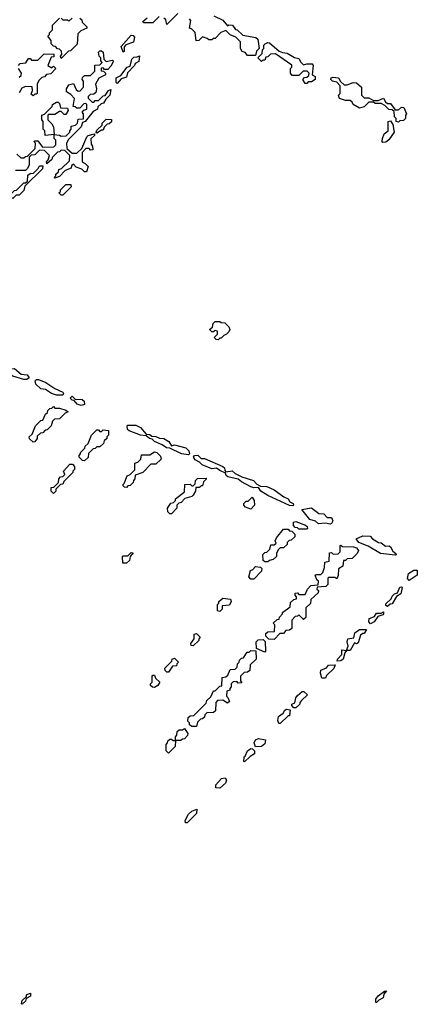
# Model space of a CAD drawing. Extents: x 2708302 to 2968450, y 494490 to 722710.
# Tile 202 of 256: x 2849349 to 2851906, y 689052 to 695390. Entities that reach past the tile are written whole.
import ezdxf

# ---------------------------------------------------------------- set-up
doc = ezdxf.new("R2010")
doc.units = 0

msp = doc.modelspace()

# ---------------------------------------------------------------- linework, layer by layer
at = {"layer": '0CON20XD'}
for points in [[(2850365, 695430), (2850295, 695360), (2850288.3, 695388.3), (2850275, 695400)], [(2850596.7, 695415), (2850655, 695386.2), (2850685, 695350), (2850693.8, 695356.2), (2850716.7, 695355), (2850737, 695327), (2850746.7, 695325), (2850785, 695290), (2850867.5, 695275), (2850880, 695265), (2850890, 695205), (2850871.7, 695188.3), (2850865, 695160), (2850815, 695160), (2850798.3, 695178.3), (2850780, 695185), (2850770, 695205), (2850768.3, 695248.3), (2850738.3, 695278.3), (2850703, 695293), (2850675, 695320), (2850641.7, 695308.3), (2850605, 695270), (2850595, 695270), (2850585, 695260), (2850565, 695260), (2850555, 695270), (2850525, 695280), (2850500, 695255), (2850483, 695253), (2850478.3, 695308.3), (2850455, 695330), (2850440, 695335), (2850450, 695385), (2850440, 695395)], [(2849615, 695140), (2849610, 695155), (2849620, 695165), (2849618.3, 695188.3), (2849605, 695200), (2849591.7, 695201.7), (2849578.3, 695218.3), (2849565, 695220), (2849550, 695235), (2849550, 695255), (2849530, 695285), (2849540, 695295), (2849540, 695305), (2849560, 695325), (2849560, 695355), (2849605, 695400)], [(2849615, 695400), (2849625, 695390), (2849655, 695390), (2849665, 695380), (2849685, 695400)], [(2849735, 695400), (2849748.3, 695388.3), (2849750, 695375), (2849780, 695345), (2849780, 695335), (2849741.7, 695318.3), (2849721.7, 695298.3), (2849718.3, 695231.7), (2849675, 695190), (2849661.7, 695188.3), (2849615, 695140)], [(2850245, 695410), (2850205, 695370), (2850145, 695370), (2850141.7, 695378.3), (2850168.3, 695401.7)], [(2850015, 695180), (2850001.7, 695218.3), (2850065, 695290), (2850078.3, 695288.3), (2850086.7, 695276.7), (2850080, 695245), (2850031.7, 695228.3), (2850020, 695215), (2850020, 695185), (2850015, 695180)], [(2851195, 694980), (2851185, 694980), (2851170, 695005), (2851181.7, 695018.3), (2851195, 695020), (2851208.3, 695031.7), (2851210, 695045), (2851198.3, 695058.3), (2851171.7, 695058.3), (2851145, 695030), (2851101.7, 695031.7), (2851090, 695045), (2851090, 695075), (2851100, 695085), (2851098.3, 695098.3), (2850995, 695170), (2850961.7, 695168.3), (2850945, 695150), (2850931.7, 695148.3), (2850925, 695130), (2850915, 695130), (2850905, 695120), (2850880, 695145), (2850908.3, 695171.7), (2850910, 695195), (2850920, 695205), (2850920, 695225), (2850927.5, 695235), (2850945, 695243.3), (2850955, 695241.2), (2851017.5, 695187.5), (2851038.3, 695178.3), (2851070, 695175), (2851116.7, 695146.7), (2851145, 695140), (2851156.2, 695116.2), (2851175, 695100), (2851195, 695106.2), (2851230, 695105), (2851237.5, 695095), (2851230, 695035), (2851250, 695025), (2851250, 695005), (2851225, 694990), (2851205, 694990), (2851195, 694980)], [(2849330, 694525), (2849355, 694500), (2849375, 694500), (2849385, 694510), (2849398.3, 694511.7), (2849448.3, 694561.7), (2849450, 694595), (2849440, 694605), (2849445, 694610), (2849465, 694610), (2849495, 694570), (2849568.3, 694571.7), (2849580, 694585), (2849580, 694615), (2849570, 694625), (2849570, 694650), (2849512.5, 694645), (2849510, 694675), (2849500, 694685), (2849500, 694735), (2849490, 694745), (2849490, 694775), (2849508.3, 694781.7), (2849558.3, 694831.7), (2849560, 694845), (2849585, 694860), (2849595, 694860), (2849605, 694850), (2849611.7, 694821.7), (2849655, 694820), (2849660, 694805), (2849645, 694780), (2849635, 694780), (2849615, 694800), (2849605, 694800), (2849575, 694780), (2849535, 694780), (2849530, 694775), (2849530, 694745), (2849555, 694720), (2849565, 694700), (2849570, 694650), (2849605, 694647.5), (2849615, 694640), (2849648.3, 694641.7), (2849670, 694665), (2849670, 694675), (2849680, 694685), (2849680, 694705), (2849708.3, 694711.7), (2849720, 694725), (2849725, 694750), (2849758.3, 694751.7), (2849760, 694785), (2849750, 694795), (2849761.7, 694808.3), (2849780, 694815), (2849780, 694845), (2849775, 694850), (2849761.7, 694848.3), (2849735, 694820), (2849715, 694820), (2849705, 694830), (2849691.7, 694831.7), (2849701.7, 694881.7), (2849678.3, 694908.3), (2849650, 694925), (2849650, 694945), (2849665, 694970), (2849695, 694980), (2849711.7, 694941.7), (2849725, 694930), (2849738.3, 694931.7), (2849760, 694955), (2849760, 694995), (2849750, 695005), (2849751.7, 695018.3), (2849765, 695030), (2849805, 695030), (2849831.7, 695058.3), (2849831.7, 695098.3), (2849865, 695100), (2849880, 695115), (2849870, 695125), (2849870, 695145), (2849860, 695155), (2849855, 695180), (2849865, 695190), (2849875, 695190), (2849885, 695180), (2849890, 695135), (2849905, 695120), (2849945, 695130), (2849950, 695125), (2849947.5, 695115), (2849935, 695090), (2849915, 695070), (2849895, 695070), (2849885, 695080), (2849871.7, 695078.3), (2849871.7, 695061.7), (2849888.3, 695058.3), (2849900, 695045), (2849900, 695035), (2849857, 695013), (2849836.7, 694975), (2849842.5, 694945), (2849838.3, 694921.7), (2849825, 694910), (2849801.7, 694908.3), (2849790, 694895), (2849790, 694885), (2849815, 694860), (2849825, 694860), (2849835, 694870), (2849855, 694870), (2849885, 694900), (2849898.3, 694901.7), (2849920, 694935), (2849935, 694940), (2849927.5, 694905), (2849901.7, 694878.3), (2849888.3, 694851.7), (2849871.7, 694848.3), (2849851.7, 694828.3), (2849850, 694815), (2849821.7, 694798.3), (2849770, 694735), (2849751.7, 694728.3), (2849745, 694700), (2849661.7, 694618.3), (2849650, 694595), (2849651.7, 694561.7), (2849685, 694530), (2849715, 694530), (2849748.3, 694561.7), (2849780, 694635), (2849790, 694645), (2849830, 694655), (2849830, 694645), (2849807, 694623), (2849808.3, 694588.3), (2849817.5, 694575), (2849818.3, 694551.7), (2849805, 694550), (2849795, 694560), (2849775, 694560), (2849750, 694535), (2849750, 694475), (2849770, 694465), (2849790, 694445), (2849778.3, 694411.7), (2849765, 694410), (2849748.3, 694428.3), (2849711.7, 694441.7), (2849695, 694460), (2849681.7, 694448.3), (2849680, 694435), (2849641.7, 694418.3), (2849605, 694380), (2849575, 694370), (2849570, 694375), (2849580, 694385), (2849580, 694395), (2849598.3, 694411.7), (2849600, 694425), (2849618.3, 694431.7), (2849668.3, 694481.7), (2849670, 694515), (2849638.3, 694548.3), (2849615, 694550), (2849605, 694540), (2849591.7, 694538.3), (2849560, 694505), (2849555, 694490), (2849522.5, 694462.5), (2849520, 694475), (2849531.7, 694488.3), (2849540, 694515), (2849508.3, 694548.3), (2849475, 694550), (2849445, 694520), (2849421.7, 694518.3), (2849410, 694505), (2849410, 694455), (2849398.3, 694431.7), (2849385, 694420), (2849321.7, 694418.3)], [(2849340, 695095), (2849351.7, 695108.3), (2849388.3, 695111.7), (2849405, 695140), (2849415, 695140), (2849425, 695130), (2849465, 695130), (2849505, 695170), (2849568.3, 695168.3), (2849568.3, 695151.7), (2849551.7, 695148.3), (2849530, 695095), (2849555, 695080), (2849565, 695090), (2849580, 695075), (2849548.3, 695041.7), (2849521.7, 695038.3), (2849508.3, 695021.7), (2849491.7, 695018.3), (2849471.7, 694998.3), (2849460, 694975), (2849460, 694915), (2849455, 694910), (2849445, 694910), (2849435, 694900), (2849421.7, 694911.7), (2849430, 694935), (2849428.3, 694958.3), (2849385, 694960), (2849361.7, 694948.3), (2849345, 694920)], [(2849975, 694980), (2849970, 694985), (2849970, 695015), (2849998.3, 695031.7), (2850040, 695085), (2850058.3, 695091.7), (2850070, 695135), (2850081.7, 695148.3), (2850105, 695150), (2850118.3, 695158.3), (2850115, 695120), (2850091.7, 695108.3), (2850087.5, 695095), (2850041.7, 695048.3), (2850035, 695020), (2850001.7, 695008.3), (2849975, 694980)], [(2849345, 695020), (2849358.3, 695031.7), (2849360, 695045), (2849340, 695075)], [(2851785, 694730), (2851770, 694735), (2851770, 694755), (2851760, 694765), (2851758.3, 694798.3), (2851745, 694810), (2851723, 694813), (2851698.3, 694838.3), (2851675, 694850), (2851635, 694850), (2851625, 694860), (2851595, 694860), (2851565, 694830), (2851535, 694820), (2851493.6, 694843.6), (2851488.3, 694858.3), (2851475, 694870), (2851445, 694870), (2851405, 694882.5), (2851400, 694905), (2851410, 694915), (2851410, 694965), (2851388.3, 694988.3), (2851360, 694995), (2851350, 695005), (2851352.5, 695015), (2851365, 695020), (2851400, 695015), (2851411.7, 694991.7), (2851435, 694970), (2851455, 694970), (2851494.2, 694985.8), (2851515, 694983.8), (2851546.7, 694955), (2851547.5, 694905), (2851565, 694887.5), (2851595, 694887.5), (2851625, 694870), (2851655, 694870), (2851690, 694885), (2851701.2, 694861.2), (2851715, 694850), (2851735, 694850), (2851765, 694810), (2851785, 694810), (2851805, 694826.7), (2851820, 694825), (2851837.5, 694785), (2851830, 694775), (2851830, 694755), (2851818.3, 694741.7), (2851795, 694740), (2851785, 694730)], [(2849845, 694660), (2849840, 694665), (2849845, 694680), (2849878.3, 694711.7), (2849880, 694725), (2849905, 694750), (2849938.3, 694748.3), (2849938.3, 694731.7), (2849925, 694720), (2849911.7, 694718.3), (2849891.7, 694698.3), (2849885, 694680), (2849875, 694680), (2849845, 694660)], [(2851685, 694600), (2851680, 694605), (2851682.5, 694625), (2851692.5, 694655), (2851720, 694675), (2851720, 694735), (2851735, 694740), (2851750, 694715), (2851757.5, 694665), (2851723, 694617), (2851705, 694602.5), (2851685, 694600)], [(2849305, 694240), (2849291.7, 694251.7), (2849290, 694265), (2849315, 694290), (2849328.3, 694291.7), (2849375, 694340), (2849385, 694340), (2849398.3, 694351.7), (2849401.7, 694388.3), (2849415, 694400), (2849438.3, 694401.7), (2849468.3, 694431.7), (2849475, 694450), (2849498.3, 694448.3), (2849495, 694430), (2849381.7, 694318.3), (2849375, 694290), (2849345, 694260), (2849325, 694260), (2849305, 694240)], [(2849625, 694260), (2849615, 694260), (2849600, 694275), (2849610, 694285), (2849610, 694295), (2849645, 694330), (2849678.3, 694328.3), (2849680, 694315), (2849625, 694260)], [(2850625, 693330), (2850611.7, 693331.7), (2850600, 693345), (2850620, 693365), (2850620, 693385), (2850605, 693390), (2850595, 693380), (2850585, 693380), (2850570, 693395), (2850588.3, 693411.7), (2850592.5, 693435), (2850605, 693447.5), (2850635, 693447.5), (2850645, 693440), (2850668.3, 693438.3), (2850693, 693413), (2850700, 693395), (2850695, 693380), (2850680, 693365), (2850661.7, 693358.3), (2850645, 693340), (2850635, 693340), (2850625, 693330)], [(2849395, 693073.3), (2849375, 693073.3), (2849303.8, 693095), (2849283.3, 693115), (2849286.7, 693143.3), (2849315, 693144.2), (2849357.5, 693107.5), (2849397.5, 693105), (2849410, 693085), (2849395, 693073.3)], [(2849625, 692973.3), (2849585, 692974.2), (2849553.3, 692985), (2849515, 693008.8), (2849484.5, 693014.5), (2849452.5, 693045), (2849447.5, 693065), (2849456.4, 693073.6), (2849470, 693075), (2849516.2, 693055), (2849575.5, 693015.5), (2849625, 692992.5), (2849630, 692985), (2849625, 692973.3)], [(2849745, 692906), (2849717.5, 692915), (2849698.3, 692938.3), (2849685, 692940), (2849672.5, 692955), (2849685, 692966), (2849705, 692947.5), (2849750, 692945), (2849763.8, 692935), (2849765, 692912.5), (2849745, 692906)], [(2849435, 692670), (2849411.7, 692691.7), (2849410, 692705), (2849428.3, 692721.7), (2849450, 692775), (2849485, 692810), (2849498.3, 692811.7), (2849515, 692850), (2849528.3, 692861.7), (2849530, 692875), (2849541.7, 692888.3), (2849555, 692890), (2849565, 692900), (2849575, 692890), (2849605, 692890), (2849645, 692877.5), (2849660, 692865), (2849641.7, 692858.3), (2849605, 692820), (2849571.7, 692818.3), (2849560, 692805), (2849550, 692775), (2849525, 692750), (2849511.7, 692748.3), (2849498.3, 692731.7), (2849481.7, 692728.3), (2849461.7, 692708.3), (2849460, 692695), (2849445, 692672.5), (2849435, 692670)], [(2850435, 692590), (2850390, 692595), (2850315, 692632.5), (2850292.5, 692635), (2850265, 692653.3), (2850215, 692674), (2850200, 692690), (2850182.5, 692695), (2850162.5, 692712.5), (2850125, 692715.8), (2850053, 692743), (2850043, 692753), (2850040, 692775), (2850045, 692780), (2850095, 692780), (2850125, 692765.7), (2850161.7, 692721.7), (2850185, 692720), (2850198.3, 692708.3), (2850225, 692707.5), (2850246.9, 692696.9), (2850275.4, 692695.4), (2850308.8, 692675), (2850325, 692647.5), (2850345, 692653.8), (2850417.5, 692635), (2850436.7, 692615), (2850440, 692595), (2850435, 692590)], [(2849765, 692550), (2849751.7, 692551.7), (2849730, 692575), (2849730, 692585), (2849740, 692595), (2849740, 692605), (2849768.3, 692631.7), (2849770, 692645), (2849788.3, 692661.7), (2849810, 692715), (2849845, 692750), (2849855, 692750), (2849865, 692740), (2849875, 692740), (2849885, 692750), (2849920, 692745), (2849920, 692715), (2849910, 692705), (2849910, 692695), (2849891.7, 692678.3), (2849888.3, 692661.7), (2849865, 692640), (2849845, 692640), (2849835, 692630), (2849821.7, 692628.3), (2849791.7, 692598.3), (2849788.3, 692571.7), (2849765, 692550)], [(2850035, 692380), (2850021.7, 692381.7), (2850010, 692395), (2850020, 692405), (2850040, 692455), (2850058.3, 692461.7), (2850088.3, 692491.7), (2850090, 692535), (2850108.3, 692541.7), (2850128.3, 692561.7), (2850131.7, 692588.3), (2850185, 692590), (2850215, 692607.5), (2850230, 692605), (2850255, 692580), (2850258.3, 692561.7), (2850225, 692530), (2850191.7, 692528.3), (2850140, 692475), (2850091.7, 692458.3), (2850090, 692435), (2850080, 692425), (2850078.3, 692411.7), (2850058.3, 692391.7), (2850045, 692390), (2850035, 692380)], [(2851105, 692260), (2851085, 692263.8), (2850945, 692327.1), (2850900, 692355), (2850885, 692380), (2850855, 692377.5), (2850835, 692384.2), (2850774.5, 692414.5), (2850753.6, 692433.6), (2850688, 692448), (2850676.4, 692456.4), (2850671.7, 692471.7), (2850635, 692487.5), (2850615, 692503.3), (2850585, 692500), (2850523.3, 692525), (2850505, 692542.5), (2850476.7, 692556.7), (2850467.5, 692575), (2850472.5, 692585), (2850495, 692586.2), (2850516.1, 692566.1), (2850537.5, 692565), (2850655, 692513.3), (2850665.8, 692505), (2850667.5, 692487.5), (2850675, 692480), (2850715, 692485.7), (2850735, 692468.8), (2850777.7, 692447.7), (2850853.3, 692425), (2850875, 692400), (2850898.3, 692388.3), (2850937.5, 692385), (2850985, 692364.2), (2851048.3, 692318.3), (2851076.7, 692305), (2851087, 692287), (2851107.5, 692275), (2851110, 692265), (2851105, 692260)], [(2849565, 692340), (2849550, 692355), (2849551.7, 692378.3), (2849568.3, 692381.7), (2849598.3, 692411.7), (2849600, 692435), (2849611.7, 692448.3), (2849625, 692450), (2849638.3, 692461.7), (2849630, 692485), (2849671.7, 692528.3), (2849688.3, 692528.3), (2849700, 692515), (2849700, 692495), (2849690, 692485), (2849690, 692475), (2849631.7, 692418.3), (2849625, 692400), (2849611.7, 692398.3), (2849581.7, 692368.3), (2849580, 692355), (2849565, 692340)], [(2850325, 692210), (2850315, 692210), (2850301.7, 692221.7), (2850300, 692245), (2850321.7, 692278.3), (2850338.3, 692281.7), (2850350, 692295), (2850350, 692305), (2850408.3, 692351.7), (2850411.7, 692398.3), (2850445, 692400), (2850455, 692390), (2850465, 692390), (2850478.3, 692401.7), (2850480, 692425), (2850493, 692437), (2850548.3, 692438.3), (2850548.3, 692431.7), (2850530, 692415), (2850525, 692390), (2850515, 692390), (2850505, 692380), (2850481.7, 692378.3), (2850480, 692355), (2850465, 692330), (2850455, 692320), (2850411.7, 692308.3), (2850388.3, 692281.7), (2850371.7, 692278.3), (2850360, 692265), (2850360, 692245), (2850325, 692210)], [(2850835, 692240), (2850801.7, 692251.7), (2850790, 692265), (2850790, 692275), (2850805, 692290), (2850818.3, 692291.7), (2850845, 692317.5), (2850857.5, 692295), (2850860, 692265), (2850835, 692240)], [(2851345, 692143.8), (2851315, 692150), (2851270, 692145), (2851251.2, 692161.2), (2851215, 692173.3), (2851163, 692237), (2851225, 692247.1), (2851272.5, 692212.5), (2851305, 692210), (2851326.7, 692186.7), (2851355, 692185.7), (2851362, 692165), (2851355, 692147.5), (2851345, 692143.8)], [(2851195, 692110), (2851145, 692110), (2851135, 692120), (2851121.7, 692121.7), (2851110, 692135), (2851110, 692155), (2851125, 692160), (2851187, 692137), (2851197, 692127), (2851200, 692115), (2851195, 692110)], [(2850945, 691900), (2850925, 691900), (2850915, 691910), (2850911.7, 691948.3), (2850925, 691960), (2850938.3, 691961.7), (2850958.3, 691981.7), (2850965, 692010), (2850985, 692010), (2850998.3, 692021.7), (2850992.5, 692035), (2851000, 692055), (2851045, 692110), (2851075, 692110), (2851085, 692100), (2851098.3, 692098.3), (2851118.3, 692078.3), (2851118.3, 692061.7), (2851095, 692040), (2851081.7, 692038.3), (2851070, 692025), (2851068.3, 692011.7), (2851045, 691990), (2851025, 691990), (2851011.7, 691978.3), (2851000, 691955), (2851000, 691935), (2850980, 691915), (2850955, 691910), (2850945, 691900)], [(2851765, 691942.5), (2851670, 691955), (2851590.7, 692000.7), (2851530, 692025), (2851512.5, 692047.5), (2851555, 692068), (2851602.5, 692065), (2851618.3, 692048.3), (2851655.8, 692025.8), (2851675, 692022.5), (2851701.2, 692001.2), (2851725, 692003.3), (2851735, 691996.7), (2851750, 691970), (2851767.5, 691955), (2851770, 691945), (2851765, 691942.5)], [(2850985, 691400), (2850951.7, 691401.7), (2850931.7, 691421.7), (2850931.7, 691438.3), (2850945, 691450), (2850988.3, 691451.7), (2850990, 691495), (2850980, 691505), (2851005, 691530), (2851018.3, 691531.7), (2851020, 691545), (2851040, 691565), (2851040, 691575), (2851088.3, 691611.7), (2851091.7, 691638.3), (2851111.7, 691658.3), (2851128.3, 691661.7), (2851130, 691675), (2851120, 691685), (2851121.7, 691698.3), (2851135, 691700), (2851145, 691690), (2851185, 691690), (2851200, 691725), (2851221.7, 691748.3), (2851268.3, 691751.7), (2851270, 691775), (2851260, 691785), (2851250, 691815), (2851255, 691820), (2851285, 691820), (2851298.3, 691831.7), (2851310, 691865), (2851311.7, 691898.3), (2851340, 691905), (2851341.7, 691958.3), (2851355, 691960), (2851365, 691950), (2851398.3, 691951.7), (2851410, 691965), (2851410, 692005), (2851415, 692007.5), (2851425, 692000), (2851495, 691997.5), (2851515, 691990), (2851527.5, 691972.5), (2851520, 691955), (2851488.3, 691921.7), (2851455, 691920), (2851445, 691910), (2851431.7, 691908.3), (2851428.3, 691871.7), (2851400, 691855), (2851397.5, 691812.5), (2851388.3, 691791.7), (2851375, 691800), (2851335, 691800), (2851330, 691795), (2851330, 691755), (2851318.3, 691741.7), (2851261.7, 691738.3), (2851260, 691725), (2851270, 691715), (2851268.3, 691701.7), (2851221.7, 691658.3), (2851218.3, 691631.7), (2851190, 691605), (2851188.3, 691541.7), (2851175, 691530), (2851145, 691560), (2851135, 691550), (2851121.7, 691548.3), (2851100, 691525), (2851098.3, 691471.7), (2851085, 691460), (2851061.7, 691458.3), (2851045, 691440), (2851021.7, 691438.3), (2850985, 691400)], [(2850011.7, 691891.7), (2850010, 691935), (2850015, 691940), (2850045, 691940), (2850065, 691960), (2850078.3, 691958.3), (2850060, 691935), (2850055, 691910), (2850035, 691892.5), (2850011.7, 691891.7)], [(2850855, 691790), (2850835, 691790), (2850823, 691803), (2850832.5, 691845), (2850848.3, 691851.7), (2850865, 691870), (2850897, 691867), (2850907, 691857), (2850905, 691840), (2850855, 691790)], [(2851855, 691780), (2851843.9, 691793.9), (2851848.8, 691825), (2851885, 691846.2), (2851906.4, 691846.4), (2851906.1, 691813.9), (2851855, 691780)], [(2851715, 691612.5), (2851705, 691620), (2851705, 691630), (2851738.3, 691661.7), (2851745, 691680), (2851760, 691695), (2851778.3, 691701.7), (2851795, 691737.5), (2851805, 691740), (2851810, 691735), (2851800, 691695), (2851771.7, 691678.3), (2851745, 691630), (2851731.7, 691628.3), (2851715, 691612.5)], [(2850635, 691580), (2850620, 691585), (2850620, 691625), (2850630, 691635), (2850630, 691645), (2850655, 691667.5), (2850705, 691660), (2850710, 691645), (2850698.3, 691621.7), (2850651.7, 691618.3), (2850650, 691595), (2850635, 691580)], [(2851605, 691502.5), (2851593.9, 691513.9), (2851597.5, 691535), (2851631.7, 691548.3), (2851645, 691570), (2851675, 691570), (2851688.3, 691578.3), (2851690, 691565), (2851685, 691560), (2851651.7, 691548.3), (2851630, 691515), (2851605, 691502.5)], [(2850465, 691360), (2850451.7, 691361.7), (2850450, 691375), (2850470, 691405), (2850470, 691435), (2850485, 691440), (2850510, 691415), (2850500, 691405), (2850500, 691395), (2850465, 691360)], [(2851391.7, 691261.7), (2851392.5, 691275), (2851420, 691305), (2851420, 691335), (2851450, 691330), (2851461.7, 691358.3), (2851454.3, 691385), (2851460, 691405), (2851498.3, 691411.7), (2851505, 691442.5), (2851535, 691466), (2851580, 691465), (2851565, 691440), (2851555, 691440), (2851541.7, 691428.3), (2851525, 691380), (2851515, 691372.5), (2851501.7, 691378.3), (2851475, 691330), (2851450, 691330), (2851440, 691315), (2851430, 691275), (2851415, 691262.5), (2851391.7, 691261.7)], [(2850925, 691320), (2850871.7, 691341.7), (2850870, 691385), (2850881.7, 691398.3), (2850915, 691400), (2850928.3, 691388.3), (2850930, 691325), (2850925, 691320)], [(2850485, 690840), (2850455, 690840), (2850441.7, 690851.7), (2850440, 690865), (2850430, 690875), (2850431.7, 690898.3), (2850445, 690910), (2850468.3, 690911.7), (2850548.3, 690991.7), (2850551.7, 691008.3), (2850578.3, 691031.7), (2850595, 691070), (2850605, 691070), (2850635, 691100), (2850648.3, 691101.7), (2850650, 691155), (2850675, 691160), (2850688.3, 691171.7), (2850701.7, 691208.3), (2850735, 691210), (2850748.3, 691221.7), (2850750, 691245), (2850760, 691255), (2850761.7, 691268.3), (2850775, 691280), (2850788.3, 691281.7), (2850811.7, 691318.3), (2850825, 691320), (2850835, 691330), (2850868.3, 691328.3), (2850870, 691275), (2850831.7, 691238.3), (2850828.3, 691201.7), (2850815, 691190), (2850791.7, 691188.3), (2850770, 691165), (2850770, 691135), (2850778.3, 691121.7), (2850755, 691120), (2850745, 691130), (2850721.7, 691128.3), (2850710, 691115), (2850710, 691095), (2850700, 691085), (2850700, 691075), (2850681.7, 691068.3), (2850680, 691035), (2850688.3, 691028.3), (2850698.3, 691001.7), (2850685, 690990), (2850655, 691010), (2850621.7, 691008.3), (2850610, 690995), (2850608.3, 690941.7), (2850595, 690930), (2850551.7, 690928.3), (2850540, 690915), (2850538.3, 690901.7), (2850525, 690890), (2850511.7, 690888.3), (2850491.7, 690868.3), (2850485, 690840)], [(2850305, 691190), (2850295, 691190), (2850285, 691200), (2850283, 691217), (2850328.3, 691261.7), (2850330, 691275), (2850345, 691280), (2850370, 691255), (2850360, 691245), (2850358.3, 691231.7), (2850331.7, 691228.3), (2850305, 691190)], [(2851291.7, 691151.7), (2851284.2, 691184.2), (2851286.4, 691203.6), (2851321.7, 691218.3), (2851335, 691236.2), (2851378.3, 691238.3), (2851370, 691215), (2851321.7, 691168.3), (2851315, 691152.5), (2851291.7, 691151.7)], [(2850215, 691092.5), (2850203, 691093), (2850190, 691105), (2850190, 691115), (2850200, 691125), (2850200, 691165), (2850205, 691170), (2850215, 691170), (2850221.7, 691151.7), (2850250, 691125), (2850236.4, 691103.6), (2850215, 691092.5)], [(2851125, 690960), (2851111.7, 690961.7), (2851100, 690975), (2851100, 690985), (2851117.5, 690992.5), (2851124.4, 691025), (2851135, 691040), (2851165, 691066), (2851175.9, 691065.9), (2851200, 691045), (2851161.7, 691008.3), (2851150, 690995), (2851150, 690985), (2851125, 690960)], [(2851025, 690860), (2851015, 690860), (2851008.3, 690878.3), (2851013.8, 690905), (2851044.1, 690925.9), (2851054, 690945), (2851065, 690952.5), (2851088.3, 690948.3), (2851085, 690910), (2851075, 690910), (2851025, 690860)], [(2850305, 690670), (2850290, 690685), (2850290, 690725), (2850300, 690735), (2850301.7, 690748.3), (2850315, 690760), (2850325, 690760), (2850335, 690750), (2850350, 690750), (2850350, 690775), (2850360, 690785), (2850361.7, 690808.3), (2850375, 690820), (2850395, 690820), (2850408.3, 690828.3), (2850430, 690795), (2850428.3, 690781.7), (2850408.3, 690761.7), (2850395, 690760), (2850385, 690750), (2850350, 690750), (2850348.3, 690711.7), (2850305, 690670)], [(2850865, 690710), (2850857.5, 690735), (2850865, 690755.7), (2850885, 690764.3), (2850930, 690755), (2850925, 690730), (2850905, 690712.5), (2850865, 690710)], [(2850795, 690612.5), (2850790, 690615), (2850792.5, 690645), (2850800, 690650), (2850814.2, 690685), (2850835, 690700), (2850847, 690697), (2850860, 690685), (2850860, 690665), (2850831.7, 690648.3), (2850795, 690612.5)], [(2850635, 690443.3), (2850610, 690445), (2850610, 690465), (2850646.2, 690505), (2850671.2, 690511.2), (2850680, 690495), (2850673.3, 690476.7), (2850635, 690443.3)], [(2850425, 690220), (2850415, 690220), (2850413.8, 690235), (2850435, 690276.2), (2850455, 690295.8), (2850488.3, 690308.3), (2850485, 690280), (2850425, 690220)], [(2849365, 689052.5), (2849360, 689055), (2849365, 689077.5), (2849390, 689100), (2849395, 689116), (2849417.5, 689125), (2849417.5, 689105), (2849390, 689090), (2849385, 689072.5), (2849365, 689052.5)], [(2851645, 689063.3), (2851640, 689065), (2851640, 689085), (2851655, 689107.5), (2851695, 689137.5), (2851708.3, 689138.3), (2851691.7, 689118.3), (2851685.8, 689094.2), (2851660, 689080), (2851645, 689063.3)]]:
    msp.add_lwpolyline(points, dxfattribs=at)

doc.saveas('drawing.dxf')
